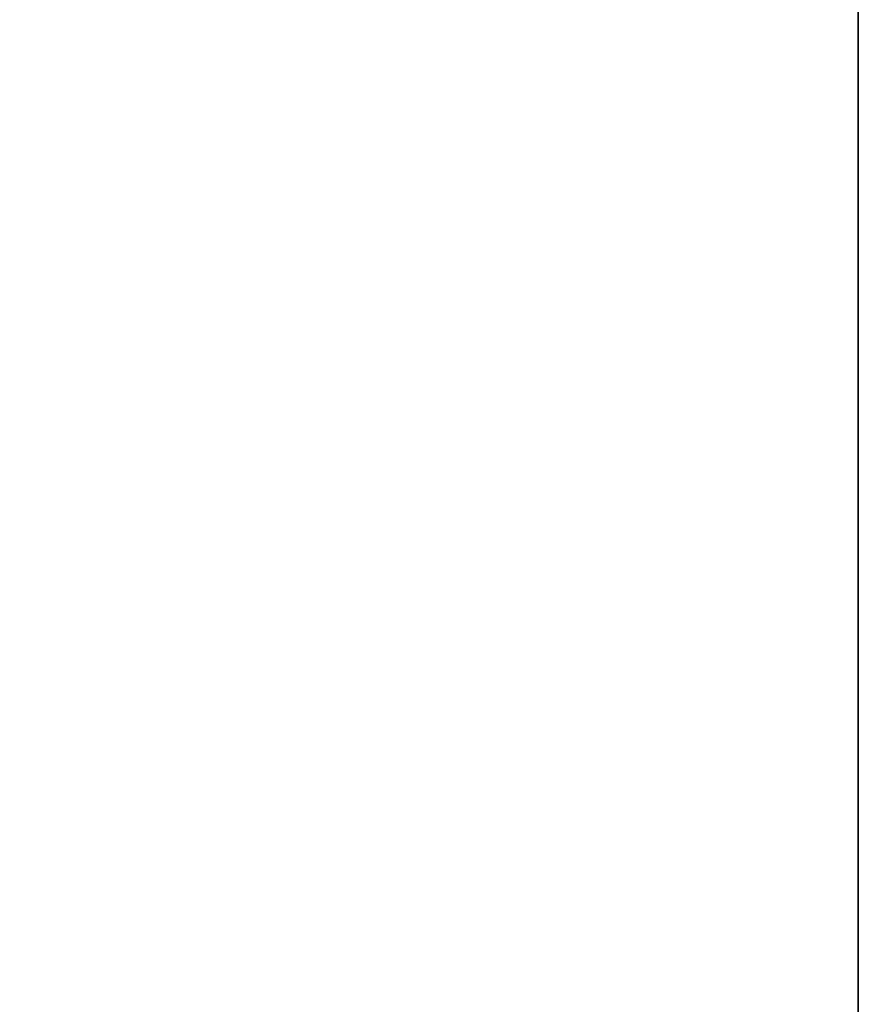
# Model space of a CAD drawing. Header units: metres. Extents: x 209747 to 209830, y 1182430 to 1182564.
# Tile 149 of 256: x 209752.1383 to 209752.1726, y 1182478.2275 to 1182478.2678. Entities that reach past the tile are written whole.
import ezdxf

# ---------------------------------------------------------------- set-up
doc = ezdxf.new("R2010")
doc.units = ezdxf.units.M
doc.header["$MEASUREMENT"] = 0
doc.linetypes.add('DGN Style 2', pattern=[15.036391, 9.021834, -6.014556])
doc.layers.get('0').update_dxf_attribs({"color": 254})

# ---------------------------------------------------------------- blocks, each defined once
blk = doc.blocks.new('*U2')
at = {"color": 3, "linetype": 'Continuous'}
blk.add_line((1.275, -20.791663), (1.275, -20.893468), dxfattribs=at)
blk = doc.blocks.new('*U3')
at = {"color": 3, "linetype": 'Continuous'}
blk.add_line((1.275, -20.789535), (1.275, -20.88868), dxfattribs=at)
blk = doc.blocks.new('*U4')
at = {"color": 3, "linetype": 'Continuous'}
blk.add_line((1.275, -20.748498), (1.275, -20.847691), dxfattribs=at)
blk = doc.blocks.new('*U5')
at = {"color": 3, "linetype": 'Continuous'}
blk.add_line((1.275, -20.771532), (1.275, -20.870794), dxfattribs=at)
blk = doc.blocks.new('*U6')
at = {"color": 3, "linetype": 'Continuous'}
blk.add_line((1.275, -20.735007), (1.275, -20.834333), dxfattribs=at)
blk = doc.blocks.new('*U7')
at = {"color": 3, "linetype": 'Continuous'}
blk.add_line((1.275, -20.763671), (1.275, -20.863045), dxfattribs=at)
blk = doc.blocks.new('*U8')
at = {"color": 3, "linetype": 'Continuous'}
blk.add_line((1.275, -20.744152), (1.275, -20.843586), dxfattribs=at)
blk = doc.blocks.new('*U9')
at = {"color": 3, "linetype": 'Continuous'}
for p, q in [((1.275, -20.716313), (1.275, -20.818048)), ((1.275, -20.818048), (1.275, -20.919792))]:
    blk.add_line(p, q, dxfattribs=at)
blk = doc.blocks.new('ATTEMP_2')
at = {"color": 254, "flags": 128}
blk.add_lwpolyline([(0, 1.275), (-13.6, 1.275), (-13.6, -1.275), (0, -1.275), (0, 1.275), (0, 1.275)], dxfattribs=at)
blk = doc.blocks.new('ATTEMP_1')
at = {"color": 254, "rotation": 90}
blk.add_blockref('ATTEMP_2', (0, -18.11), dxfattribs=at)
blk = doc.blocks.new('ATTEMP')
at = {"color": 3, "linetype": 'Continuous'}
for name in ['*U9', '*U8', '*U7', '*U6', '*U3', '*U5', '*U4', '*U2']:
    blk.add_blockref(name, (-10.48, 0), dxfattribs=at)
at = {"color": 254}
blk.add_blockref('ATTEMP_1', (-10.48, 0), dxfattribs=at)

msp = doc.modelspace()

# ---------------------------------------------------------------- block references
at = {"color": 1, "linetype": 'DGN Style 2'}
msp.add_blockref('ATTEMP', (209761.377561, 1182499.061067), dxfattribs=at)

doc.saveas('drawing.dxf')
